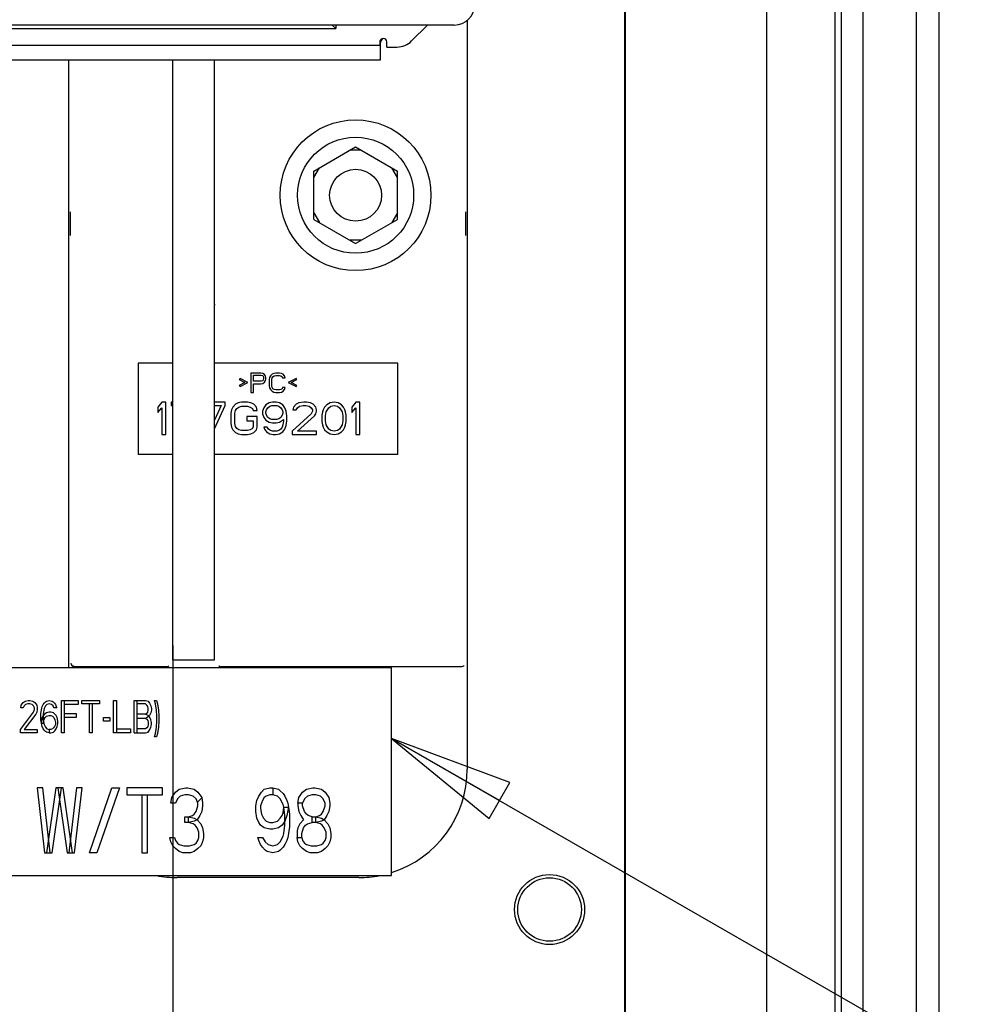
# Paper-space layout 'SUBMITTAL_E2H_2_2' of a CAD drawing. Header units: millimetres. Extents: x 0 to 841, y 0 to 594.
# Tile 18 of 24: x 467 to 503, y 454 to 492. Entities that reach past the tile are written whole.
import ezdxf

# ---------------------------------------------------------------- set-up
doc = ezdxf.new("R2010")
doc.units = ezdxf.units.MM
doc.header["$LTSCALE"] = 46.255
doc.layers.get('0').update_dxf_attribs({"linetype": 'CONTINUOUS'})
for name, color, linetype in [('002___PRT_ALL_AXES', 7, 'CONTINUOUS'), ('02___PRT_ALL_AXES', 7, 'CONTINUOUS'), ('DRAFTS', 7, 'CONTINUOUS'), ('ROUNDS', 7, 'CONTINUOUS')]:
    doc.layers.add(name, color=color, linetype=linetype)
doc.styles.get("Standard").update_dxf_attribs({"font": 'txt', "width": 0.725})
doc.dimstyles.new('DIMSTYLE_4', dxfattribs={"dimtxt": 3.5, "dimasz": 4.8, "dimexe": 3.2, "dimexo": 1.6, "dimgap": 0.875, "dimtad": 0, "dimtih": 1, "dimtoh": 1, "dimdec": 1, "dimzin": 0, "dimdsep": 46, "dimtxsty": 'STANDARD', "dimblk": 'CLOSED', "dimblk1": 'CLOSED', "dimblk2": 'CLOSED', "dimcen": 0.09, "dimadec": 0, "dimazin": 0, "dimtp": 0.4, "dimtm": 0.4, "dimtfac": 1, "dimtdec": 1, "dimtofl": 0, "dimtmove": 0, "dimatfit": 3, "dimldrblk": 'CLOSED', "dimfxl": 1, "dimtolj": 1, "dimtzin": 0, "dimarcsym": 0})
doc.dimstyles.get("Standard").update_dxf_attribs({"dimtxt": 3.5, "dimasz": 4.8, "dimexe": 3.2, "dimexo": 1.6, "dimtad": 0, "dimtih": 1, "dimtoh": 1, "dimdec": 1, "dimzin": 0, "dimdsep": 46, "dimtxsty": 'STANDARD', "dimblk": 'CLOSED', "dimblk1": 'CLOSED', "dimblk2": 'CLOSED', "dimcen": 0.09, "dimadec": 0, "dimazin": 0, "dimtol": 1, "dimtp": 0.4, "dimtm": 0.4, "dimtfac": 1, "dimtdec": 1, "dimtofl": 0, "dimtmove": 0, "dimatfit": 3, "dimldrblk": 'CLOSED', "dimfxl": 1, "dimtolj": 1, "dimtzin": 0, "dimarcsym": 0})

# ---------------------------------------------------------------- blocks, each defined once
blk = doc.blocks.new('*D74')
at = {"color": 2, "linetype": 'CONTINUOUS'}
blk.add_line((472.632, 468.01), (472.632, 298.087), dxfattribs=at)
at = {"color": 2, "linetype": 'CONTINUOUS', "insert": (470.882, 296.337), "char_height": 3.5, "width": 15.225, "attachment_point": 3, "rotation": 90, "line_spacing_factor": 0.9}
blk.add_mtext('579\\P[22.8]', dxfattribs=at)
blk = doc.blocks.new('_CLOSED')
at = {"color": 0, "linetype": 'BYBLOCK'}
for p, q in [((0, 0), (-1, 0.1667)), ((-1, 0.1667), (-1, -0.1667)), ((-1, -0.1667), (0, 0)), ((-1, 0), (0, 0))]:
    blk.add_line(p, q, dxfattribs=at)
blk = doc.blocks.new('*D90')
at = {"color": 2, "linetype": 'CONTINUOUS'}
blk.add_line((483.094, 494.435), (507.362, 494.435), dxfattribs=at)
at = {"color": 2, "linetype": 'CONTINUOUS', "insert": (509.112, 496.185), "char_height": 3.5, "width": 15.225, "attachment_point": 1, "line_spacing_factor": 0.9}
blk.add_mtext('721\\P[28.4]', dxfattribs=at)

psp = doc.layouts.new('SUBMITTAL_E2H_2_2')

# ---------------------------------------------------------------- linework, layer by layer
at = {"color": 7, "linetype": 'CONTINUOUS'}
for p, q in [((502.157, 364.21), (502.157, 522.667)), ((495.507, 520.975), (495.507, 367.76)), ((498.132, 521.034), (498.132, 364.21)), ((498.382, 521.135), (498.382, 364.21)), ((490.057, 500.385), (490.057, 399.785)), ((448.63, 491.796), (478.909, 491.796)), ((483.469, 491.935), (466.319, 491.935)), ((478.909, 491.796), (478.771, 491.934)), ((478.909, 491.935), (478.909, 491.796)), ((480.624, 491.357), (480.619, 491.339)), ((480.619, 491.16), (480.619, 491.339)), ((480.636, 491.374), (480.624, 491.357)), ((480.656, 491.389), (480.636, 491.374)), ((480.681, 491.4), (480.656, 491.389)), ((480.711, 491.407), (480.681, 491.4)), ((480.744, 491.41), (480.711, 491.407)), ((480.869, 491.085), (480.869, 491.285)), ((478.057, 486.303), (479.669, 487.234)), ((479.886, 487.109), (479.453, 487.109)), ((479.669, 487.234), (481.282, 486.303)), ((478.057, 486.053), (478.274, 486.428)), ((478.057, 484.441), (478.057, 486.303)), ((481.282, 486.053), (481.065, 486.428)), ((481.282, 484.441), (481.282, 486.303)), ((478.057, 484.691), (478.274, 484.316)), ((478.057, 484.441), (479.669, 483.51)), ((479.669, 483.51), (481.282, 484.441)), ((481.282, 484.691), (481.065, 484.316)), ((479.886, 483.635), (479.453, 483.635)), ((471.294, 478.894), (471.294, 475.394)), ((472.632, 478.894), (471.294, 478.894)), ((481.294, 478.894), (474.232, 478.894)), ((481.294, 475.394), (481.294, 478.894)), ((475.216, 478.312), (475.185, 478.264)), ((475.513, 478.152), (475.216, 478.312)), ((475.638, 478.519), (475.638, 477.769)), ((476.013, 478.519), (475.638, 478.519)), ((475.732, 478.2), (475.732, 478.439)), ((475.732, 478.439), (476.029, 478.439)), ((476.091, 478.503), (476.013, 478.519)), ((476.029, 478.439), (476.076, 478.423)), ((476.076, 478.423), (476.107, 478.392)), ((476.154, 478.455), (476.091, 478.503)), ((476.107, 478.392), (476.123, 478.344)), ((476.123, 478.296), (476.107, 478.248)), ((476.123, 478.344), (476.123, 478.296)), ((476.201, 478.392), (476.154, 478.455)), ((476.216, 478.344), (476.201, 478.392)), ((476.201, 478.232), (476.216, 478.28)), ((476.216, 478.28), (476.216, 478.344)), ((476.357, 478.344), (476.341, 478.264)), ((476.388, 478.408), (476.357, 478.344)), ((476.451, 478.471), (476.388, 478.408)), ((476.435, 478.264), (476.451, 478.328)), ((476.513, 478.503), (476.451, 478.471)), ((476.451, 478.328), (476.482, 478.376)), ((476.482, 478.376), (476.529, 478.408)), ((476.591, 478.519), (476.513, 478.503)), ((476.529, 478.408), (476.591, 478.423)), ((476.732, 478.519), (476.591, 478.519)), ((476.591, 478.423), (476.732, 478.423)), ((476.81, 478.503), (476.732, 478.519)), ((476.732, 478.423), (476.794, 478.408)), ((476.794, 478.408), (476.841, 478.376)), ((476.873, 478.471), (476.81, 478.503)), ((476.841, 478.376), (476.857, 478.328)), ((476.857, 478.328), (476.951, 478.328)), ((476.935, 478.408), (476.873, 478.471)), ((476.951, 478.328), (476.935, 478.408)), ((477.373, 478.312), (477.076, 478.152)), ((477.404, 478.264), (477.373, 478.312)), ((475.185, 478.264), (475.404, 478.152)), ((475.404, 478.152), (475.185, 478.04)), ((475.185, 478.04), (475.216, 477.993)), ((475.216, 477.993), (475.513, 478.152)), ((476.029, 478.2), (475.732, 478.2)), ((475.732, 477.769), (475.732, 478.104)), ((475.732, 478.104), (476.013, 478.104)), ((476.013, 478.104), (476.091, 478.12)), ((476.076, 478.216), (476.029, 478.2)), ((476.107, 478.248), (476.076, 478.216)), ((476.091, 478.12), (476.154, 478.168)), ((476.154, 478.168), (476.201, 478.232)), ((476.341, 478.264), (476.341, 478.025)), ((476.341, 478.025), (476.357, 477.945)), ((476.357, 477.945), (476.388, 477.881)), ((476.435, 478.025), (476.435, 478.264)), ((476.451, 477.961), (476.435, 478.025)), ((476.482, 477.913), (476.451, 477.961)), ((476.529, 477.881), (476.482, 477.913)), ((476.841, 477.913), (476.794, 477.881)), ((476.857, 477.961), (476.841, 477.913)), ((476.951, 477.961), (476.857, 477.961)), ((476.935, 477.881), (476.951, 477.961)), ((477.076, 478.152), (477.373, 477.993)), ((477.185, 478.152), (477.404, 478.264)), ((477.404, 478.04), (477.185, 478.152)), ((477.373, 477.993), (477.404, 478.04)), ((475.638, 477.769), (475.732, 477.769)), ((476.388, 477.881), (476.451, 477.817)), ((476.451, 477.817), (476.513, 477.785)), ((476.513, 477.785), (476.591, 477.769)), ((476.591, 477.865), (476.529, 477.881)), ((476.732, 477.865), (476.591, 477.865)), ((476.591, 477.769), (476.732, 477.769)), ((476.794, 477.881), (476.732, 477.865)), ((476.732, 477.769), (476.81, 477.785)), ((476.81, 477.785), (476.873, 477.817)), ((476.873, 477.817), (476.935, 477.881)), ((472.201, 477.394), (472.044, 477.208)), ((472.044, 477.208), (472.044, 476.995)), ((472.044, 476.995), (472.201, 477.181)), ((472.357, 477.394), (472.201, 477.394)), ((472.201, 477.181), (472.201, 476.144)), ((472.357, 476.144), (472.357, 477.394)), ((472.565, 477.394), (472.565, 477.261)), ((472.632, 477.394), (472.565, 477.394)), ((472.565, 477.261), (472.632, 477.261)), ((474.649, 477.394), (474.232, 477.394)), ((474.492, 477.261), (474.232, 476.702)), ((474.232, 477.261), (474.492, 477.261)), ((474.234, 476.372), (474.649, 477.261)), ((474.649, 477.261), (474.649, 477.394)), ((474.935, 477.208), (474.883, 477.102)), ((475.039, 477.314), (474.935, 477.208)), ((475.143, 477.368), (475.039, 477.314)), ((475.039, 477.075), (475.091, 477.155)), ((475.091, 477.155), (475.169, 477.208)), ((475.274, 477.394), (475.143, 477.368)), ((475.169, 477.208), (475.274, 477.235)), ((475.508, 477.394), (475.274, 477.394)), ((475.274, 477.235), (475.508, 477.235)), ((475.638, 477.368), (475.508, 477.394)), ((475.508, 477.235), (475.612, 477.208)), ((475.612, 477.208), (475.69, 477.155)), ((475.742, 477.314), (475.638, 477.368)), ((475.69, 477.155), (475.716, 477.075)), ((475.847, 477.208), (475.742, 477.314)), ((475.873, 477.075), (475.847, 477.208)), ((476.133, 477.181), (476.081, 477.048)), ((476.211, 477.288), (476.133, 477.181)), ((476.341, 477.368), (476.211, 477.288)), ((476.237, 477.102), (476.289, 477.181)), ((476.289, 477.181), (476.367, 477.235)), ((476.472, 477.394), (476.341, 477.368)), ((476.367, 477.235), (476.446, 477.261)), ((476.446, 477.261), (476.628, 477.261)), ((476.602, 477.394), (476.472, 477.394)), ((476.732, 477.368), (476.602, 477.394)), ((476.628, 477.261), (476.706, 477.235)), ((476.706, 477.235), (476.784, 477.181)), ((476.862, 477.288), (476.732, 477.368)), ((476.784, 477.181), (476.836, 477.102)), ((476.94, 477.181), (476.862, 477.288)), ((476.992, 477.048), (476.94, 477.181)), ((477.279, 477.208), (477.253, 477.102)), ((477.383, 477.314), (477.279, 477.208)), ((477.487, 477.368), (477.383, 477.314)), ((477.383, 477.102), (477.435, 477.181)), ((477.435, 477.181), (477.513, 477.235)), ((477.669, 477.394), (477.487, 477.368)), ((477.513, 477.235), (477.643, 477.261)), ((477.643, 477.261), (477.748, 477.261)), ((477.774, 477.394), (477.669, 477.394)), ((477.748, 477.261), (477.878, 477.235)), ((477.93, 477.368), (477.774, 477.394)), ((477.878, 477.235), (477.956, 477.181)), ((478.034, 477.314), (477.93, 477.368)), ((477.956, 477.181), (478.008, 477.102)), ((478.138, 477.208), (478.034, 477.314)), ((478.164, 477.102), (478.138, 477.208)), ((478.477, 477.208), (478.425, 477.102)), ((478.555, 477.288), (478.477, 477.208)), ((478.529, 477.022), (478.633, 477.181)), ((478.685, 477.368), (478.555, 477.288)), ((478.633, 477.181), (478.711, 477.235)), ((478.841, 477.394), (478.685, 477.368)), ((478.711, 477.235), (478.841, 477.261)), ((478.998, 477.368), (478.841, 477.394)), ((478.841, 477.261), (478.972, 477.235)), ((478.972, 477.235), (479.05, 477.181)), ((479.128, 477.288), (478.998, 477.368)), ((479.05, 477.181), (479.154, 477.022)), ((479.206, 477.208), (479.128, 477.288)), ((479.258, 477.102), (479.206, 477.208)), ((479.675, 477.394), (479.518, 477.208)), ((479.518, 477.208), (479.518, 476.995)), ((479.518, 476.995), (479.675, 477.181)), ((479.831, 477.394), (479.675, 477.394)), ((479.675, 477.181), (479.675, 476.144)), ((479.831, 476.144), (479.831, 477.394)), ((474.883, 477.102), (474.857, 476.969)), ((474.857, 476.969), (474.857, 476.57)), ((475.013, 476.969), (475.039, 477.075)), ((475.013, 476.57), (475.013, 476.969)), ((475.482, 476.836), (475.482, 476.676)), ((475.873, 476.836), (475.482, 476.836)), ((475.716, 477.075), (475.873, 477.075)), ((475.873, 476.437), (475.873, 476.836)), ((476.081, 477.048), (476.081, 476.942)), ((476.081, 476.942), (476.133, 476.809)), ((476.133, 476.809), (476.211, 476.703)), ((476.211, 477.022), (476.237, 477.102)), ((476.211, 476.969), (476.211, 477.022)), ((476.237, 476.889), (476.211, 476.969)), ((476.289, 476.809), (476.237, 476.889)), ((476.367, 476.756), (476.289, 476.809)), ((476.784, 476.809), (476.706, 476.756)), ((476.836, 476.889), (476.784, 476.809)), ((476.836, 477.102), (476.862, 477.022)), ((476.862, 476.969), (476.836, 476.889)), ((476.862, 477.022), (476.862, 476.969)), ((477.018, 476.862), (476.992, 477.048)), ((477.018, 476.676), (477.018, 476.862)), ((477.956, 476.942), (477.227, 476.277)), ((477.253, 477.102), (477.383, 477.102)), ((477.435, 476.277), (478.086, 476.862)), ((478.008, 477.048), (477.956, 476.942)), ((478.008, 477.102), (478.008, 477.048)), ((478.086, 476.862), (478.138, 476.942)), ((478.138, 476.942), (478.164, 477.048)), ((478.164, 477.048), (478.164, 477.102)), ((478.399, 477.022), (478.373, 476.889)), ((478.373, 476.889), (478.373, 476.65)), ((478.425, 477.102), (478.399, 477.022)), ((478.503, 476.862), (478.529, 477.022)), ((478.503, 476.676), (478.503, 476.862)), ((479.154, 477.022), (479.18, 476.862)), ((479.18, 476.862), (479.18, 476.676)), ((479.284, 477.022), (479.258, 477.102)), ((479.31, 476.889), (479.284, 477.022)), ((479.31, 476.65), (479.31, 476.889)), ((474.857, 476.57), (474.883, 476.437)), ((474.883, 476.437), (474.935, 476.33)), ((475.039, 476.463), (475.013, 476.57)), ((475.091, 476.384), (475.039, 476.463)), ((475.169, 476.33), (475.091, 476.384)), ((475.482, 476.676), (475.716, 476.676)), ((475.69, 476.384), (475.612, 476.33)), ((475.716, 476.463), (475.69, 476.384)), ((475.716, 476.676), (475.716, 476.463)), ((475.847, 476.33), (475.873, 476.437)), ((476.133, 476.437), (476.159, 476.357)), ((476.263, 476.437), (476.133, 476.437)), ((476.211, 476.703), (476.341, 476.623)), ((476.315, 476.357), (476.263, 476.437)), ((476.341, 476.623), (476.472, 476.596)), ((476.446, 476.729), (476.367, 476.756)), ((476.628, 476.729), (476.446, 476.729)), ((476.472, 476.596), (476.602, 476.596)), ((476.602, 476.596), (476.732, 476.623)), ((476.706, 476.756), (476.628, 476.729)), ((476.732, 476.623), (476.888, 476.729)), ((476.836, 476.437), (476.784, 476.357)), ((476.862, 476.517), (476.836, 476.437)), ((476.888, 476.676), (476.862, 476.517)), ((476.888, 476.729), (476.888, 476.676)), ((476.94, 476.357), (476.992, 476.49)), ((476.992, 476.49), (477.018, 476.676)), ((478.373, 476.65), (478.399, 476.517)), ((478.399, 476.517), (478.425, 476.437)), ((478.425, 476.437), (478.477, 476.33)), ((478.529, 476.517), (478.503, 476.676)), ((478.633, 476.357), (478.529, 476.517)), ((479.154, 476.517), (479.05, 476.357)), ((479.18, 476.676), (479.154, 476.517)), ((479.206, 476.33), (479.258, 476.437)), ((479.258, 476.437), (479.284, 476.517)), ((479.284, 476.517), (479.31, 476.65)), ((472.201, 476.144), (472.357, 476.144)), ((474.935, 476.33), (475.039, 476.224)), ((475.039, 476.224), (475.143, 476.171)), ((475.143, 476.171), (475.274, 476.144)), ((475.274, 476.304), (475.169, 476.33)), ((475.508, 476.304), (475.274, 476.304)), ((475.274, 476.144), (475.508, 476.144)), ((475.612, 476.33), (475.508, 476.304)), ((475.508, 476.144), (475.638, 476.171)), ((475.638, 476.171), (475.742, 476.224)), ((475.742, 476.224), (475.847, 476.33)), ((476.159, 476.357), (476.237, 476.251)), ((476.237, 476.251), (476.367, 476.171)), ((476.393, 476.304), (476.315, 476.357)), ((476.367, 476.171), (476.498, 476.144)), ((476.472, 476.277), (476.393, 476.304)), ((476.628, 476.277), (476.472, 476.277)), ((476.498, 476.144), (476.602, 476.144)), ((476.602, 476.144), (476.732, 476.171)), ((476.706, 476.304), (476.628, 476.277)), ((476.784, 476.357), (476.706, 476.304)), ((476.732, 476.171), (476.862, 476.251)), ((476.862, 476.251), (476.94, 476.357)), ((477.227, 476.277), (477.227, 476.144)), ((477.227, 476.144), (478.164, 476.144)), ((478.164, 476.277), (477.435, 476.277)), ((478.164, 476.144), (478.164, 476.277)), ((478.477, 476.33), (478.555, 476.251)), ((478.555, 476.251), (478.685, 476.171)), ((478.711, 476.304), (478.633, 476.357)), ((478.685, 476.171), (478.841, 476.144)), ((478.841, 476.277), (478.711, 476.304)), ((478.972, 476.304), (478.841, 476.277)), ((478.841, 476.144), (478.998, 476.171)), ((479.05, 476.357), (478.972, 476.304)), ((478.998, 476.171), (479.128, 476.251)), ((479.128, 476.251), (479.206, 476.33)), ((479.675, 476.144), (479.831, 476.144)), ((471.294, 475.394), (472.632, 475.394)), ((474.232, 475.394), (481.294, 475.394)), ((481.053, 467.148), (460.928, 467.148)), ((481.053, 459.148), (481.053, 467.148)), ((466.786, 465.711), (466.858, 465.818)), ((466.858, 465.818), (466.93, 465.871)), ((466.93, 465.871), (467.056, 465.898)), ((467.038, 465.765), (466.948, 465.738)), ((467.11, 465.765), (467.038, 465.765)), ((467.056, 465.898), (467.11, 465.898)), ((467.11, 465.898), (467.235, 465.871)), ((467.199, 465.738), (467.11, 465.765)), ((467.235, 465.871), (467.307, 465.818)), ((467.307, 465.818), (467.379, 465.711)), ((467.631, 465.738), (467.667, 465.791)), ((467.667, 465.791), (467.72, 465.844)), ((467.72, 465.844), (467.756, 465.871)), ((467.756, 465.871), (467.864, 465.898)), ((467.864, 465.765), (467.774, 465.738)), ((467.864, 465.898), (467.972, 465.871)), ((467.954, 465.738), (467.864, 465.765)), ((467.972, 465.871), (468.008, 465.844)), ((468.008, 465.844), (468.062, 465.791)), ((468.062, 465.791), (468.098, 465.738)), ((468.331, 464.648), (468.331, 465.898)), ((468.331, 465.898), (468.978, 465.898)), ((468.439, 465.898), (468.439, 464.648)), ((468.978, 465.898), (468.978, 465.738)), ((469.122, 465.765), (469.122, 465.898)), ((469.122, 465.898), (469.805, 465.898)), ((469.805, 465.765), (469.122, 465.765)), ((469.41, 464.648), (469.41, 465.765)), ((469.517, 465.765), (469.517, 464.648)), ((469.805, 465.898), (469.805, 465.765)), ((470.344, 464.648), (470.344, 465.898)), ((470.344, 465.898), (470.452, 465.898)), ((470.452, 465.898), (470.452, 464.648)), ((471.135, 464.648), (471.135, 465.898)), ((471.135, 465.898), (471.566, 465.898)), ((471.242, 465.898), (471.242, 464.648)), ((471.566, 465.765), (471.242, 465.765)), ((471.566, 465.898), (471.674, 465.871)), ((471.62, 465.711), (471.566, 465.765)), ((471.674, 465.871), (471.728, 465.791)), ((471.728, 465.791), (471.781, 465.685)), ((471.961, 465.765), (471.925, 465.898)), ((471.925, 465.898), (471.997, 465.898)), ((471.997, 465.525), (471.961, 465.765)), ((471.997, 465.898), (472.033, 465.765)), ((472.033, 465.765), (472.069, 465.525)), ((466.75, 464.781), (467.217, 465.392)), ((466.768, 465.605), (466.786, 465.711)), ((466.858, 465.605), (466.768, 465.605)), ((466.894, 465.685), (466.858, 465.605)), ((466.948, 465.738), (466.894, 465.685)), ((467.253, 465.685), (467.199, 465.738)), ((467.217, 465.392), (467.253, 465.446)), ((467.289, 465.605), (467.253, 465.685)), ((467.253, 465.446), (467.289, 465.552)), ((467.289, 465.552), (467.289, 465.605)), ((467.379, 465.446), (467.343, 465.366)), ((467.379, 465.711), (467.397, 465.605)), ((467.397, 465.552), (467.379, 465.446)), ((467.397, 465.605), (467.397, 465.552)), ((467.541, 465.392), (467.559, 465.525)), ((467.541, 465.153), (467.541, 465.392)), ((467.559, 465.525), (467.577, 465.605)), ((467.577, 465.605), (467.595, 465.658)), ((467.595, 465.658), (467.631, 465.738)), ((467.649, 465.525), (467.631, 465.366)), ((467.667, 465.579), (467.649, 465.525)), ((467.72, 465.685), (467.667, 465.579)), ((467.756, 465.419), (467.685, 465.366)), ((467.774, 465.738), (467.72, 465.685)), ((467.864, 465.446), (467.756, 465.419)), ((467.918, 465.446), (467.864, 465.446)), ((468.026, 465.419), (467.918, 465.446)), ((468.008, 465.685), (467.954, 465.738)), ((468.044, 465.605), (468.008, 465.685)), ((468.134, 465.313), (468.026, 465.419)), ((468.152, 465.605), (468.044, 465.605)), ((468.098, 465.738), (468.134, 465.658)), ((468.134, 465.658), (468.152, 465.605)), ((468.978, 465.738), (468.439, 465.738)), ((468.439, 465.392), (468.906, 465.392)), ((468.906, 465.392), (468.906, 465.233)), ((471.566, 465.366), (471.62, 465.392)), ((471.656, 465.658), (471.62, 465.711)), ((471.62, 465.392), (471.656, 465.446)), ((471.674, 465.579), (471.656, 465.658)), ((471.656, 465.446), (471.674, 465.525)), ((471.674, 465.525), (471.674, 465.579)), ((471.781, 465.419), (471.728, 465.313)), ((471.781, 465.685), (471.799, 465.579)), ((471.799, 465.525), (471.781, 465.419)), ((471.799, 465.579), (471.799, 465.525)), ((472.015, 465.286), (471.997, 465.525)), ((472.069, 465.525), (472.087, 465.286)), ((467.343, 465.366), (466.894, 464.781)), ((467.559, 465.02), (467.541, 465.153)), ((467.577, 465.206), (467.559, 465.02)), ((467.577, 464.94), (467.559, 465.02)), ((467.559, 465.02), (467.649, 465.02)), ((467.613, 465.286), (467.577, 465.206)), ((467.685, 465.366), (467.613, 465.286)), ((467.631, 465.366), (467.631, 465.18)), ((467.631, 465.18), (467.649, 465.02)), ((467.649, 465.1), (467.667, 465.18)), ((467.649, 465.02), (467.649, 465.1)), ((467.649, 465.02), (467.667, 464.967)), ((467.667, 465.18), (467.703, 465.233)), ((467.703, 465.233), (467.756, 465.286)), ((467.756, 465.286), (467.864, 465.313)), ((467.864, 465.313), (467.918, 465.313)), ((467.918, 465.313), (467.99, 465.286)), ((467.99, 465.286), (468.044, 465.233)), ((468.044, 465.233), (468.08, 465.153)), ((468.08, 465.153), (468.098, 465.047)), ((468.098, 465.047), (468.098, 464.967)), ((468.17, 465.233), (468.134, 465.313)), ((468.188, 465.1), (468.17, 465.233)), ((468.17, 464.887), (468.188, 464.993)), ((468.188, 464.993), (468.188, 465.1)), ((468.906, 465.233), (468.439, 465.233)), ((469.949, 465.1), (469.949, 465.233)), ((469.949, 465.233), (470.2, 465.233)), ((470.2, 465.1), (469.949, 465.1)), ((470.2, 465.233), (470.2, 465.1)), ((471.566, 465.366), (471.242, 465.366)), ((471.566, 465.206), (471.242, 465.206)), ((471.674, 465.313), (471.566, 465.366)), ((471.674, 465.259), (471.566, 465.206)), ((471.566, 465.206), (471.62, 465.18)), ((471.62, 465.18), (471.656, 465.126)), ((471.656, 465.126), (471.674, 465.047)), ((471.728, 465.313), (471.674, 465.259)), ((471.728, 465.259), (471.674, 465.313)), ((471.674, 465.047), (471.674, 464.967)), ((471.781, 465.153), (471.728, 465.259)), ((471.799, 465.047), (471.781, 465.153)), ((471.799, 464.967), (471.799, 465.047)), ((471.997, 464.86), (472.015, 465.1)), ((472.015, 465.1), (472.015, 465.286)), ((472.087, 465.1), (472.069, 464.86)), ((472.087, 465.286), (472.087, 465.1)), ((466.75, 464.648), (466.75, 464.781)), ((467.397, 464.648), (466.75, 464.648)), ((466.894, 464.781), (467.397, 464.781)), ((467.397, 464.781), (467.397, 464.648)), ((467.595, 464.887), (467.577, 464.94)), ((467.631, 464.807), (467.595, 464.887)), ((467.667, 464.754), (467.631, 464.807)), ((467.667, 464.967), (467.72, 464.86)), ((467.72, 464.701), (467.667, 464.754)), ((467.72, 464.86), (467.774, 464.807)), ((467.756, 464.674), (467.72, 464.701)), ((467.864, 464.648), (467.756, 464.674)), ((467.774, 464.807), (467.864, 464.781)), ((467.864, 464.781), (467.864, 464.648)), ((467.918, 464.781), (467.864, 464.781)), ((467.864, 464.648), (467.918, 464.648)), ((467.99, 464.807), (467.918, 464.781)), ((467.918, 464.648), (468.026, 464.674)), ((468.026, 464.834), (467.99, 464.807)), ((468.062, 464.887), (468.026, 464.834)), ((468.026, 464.674), (468.08, 464.727)), ((468.098, 464.967), (468.062, 464.887)), ((468.08, 464.727), (468.134, 464.807)), ((468.134, 464.807), (468.17, 464.887)), ((468.439, 464.648), (468.331, 464.648)), ((469.517, 464.648), (469.41, 464.648)), ((470.991, 464.648), (470.344, 464.648)), ((470.452, 464.807), (470.991, 464.807)), ((470.991, 464.807), (470.991, 464.648)), ((471.135, 464.648), (471.566, 464.648)), ((471.566, 464.807), (471.242, 464.807)), ((471.62, 464.834), (471.566, 464.807)), ((471.566, 464.648), (471.674, 464.674)), ((471.656, 464.887), (471.62, 464.834)), ((471.674, 464.967), (471.656, 464.887)), ((471.674, 464.674), (471.728, 464.754)), ((471.728, 464.754), (471.781, 464.86)), ((471.781, 464.86), (471.799, 464.967)), ((471.925, 464.488), (471.961, 464.621)), ((471.961, 464.621), (471.997, 464.86)), ((472.033, 464.621), (471.997, 464.488)), ((472.069, 464.86), (472.033, 464.621)), ((471.997, 464.488), (471.925, 464.488)), ((467.396, 462.523), (467.684, 460.023)), ((467.612, 462.523), (467.396, 462.523)), ((467.901, 460.023), (467.612, 462.523)), ((468.117, 462.523), (467.756, 460.023)), ((467.973, 460.023), (468.333, 462.523)), ((468.405, 462.523), (468.117, 462.523)), ((468.189, 462.523), (468.549, 460.023)), ((468.765, 460.023), (468.405, 462.523)), ((468.91, 462.523), (468.621, 460.023)), ((468.837, 460.023), (469.126, 462.523)), ((469.126, 462.523), (468.91, 462.523)), ((469.414, 460.023), (470.279, 462.523)), ((470.567, 462.523), (469.702, 460.023)), ((470.279, 462.523), (470.567, 462.523)), ((470.855, 462.523), (470.855, 462.257)), ((472.225, 462.523), (470.855, 462.523)), ((472.225, 462.257), (472.225, 462.523)), ((472.585, 462.15), (472.729, 462.363)), ((472.729, 462.363), (472.873, 462.469)), ((472.873, 462.469), (473.125, 462.523)), ((473.125, 462.523), (473.197, 462.523)), ((473.197, 462.523), (473.45, 462.469)), ((473.45, 462.469), (473.594, 462.363)), ((473.594, 462.363), (473.738, 462.15)), ((475.936, 462.204), (476.044, 462.363)), ((476.044, 462.363), (476.152, 462.469)), ((476.152, 462.469), (476.368, 462.523)), ((476.368, 462.523), (476.476, 462.523)), ((476.476, 462.523), (476.476, 462.257)), ((476.476, 462.523), (476.693, 462.469)), ((476.693, 462.469), (476.765, 462.416)), ((476.765, 462.416), (476.873, 462.31)), ((477.485, 462.15), (477.629, 462.363)), ((477.629, 462.363), (477.774, 462.469)), ((477.774, 462.469), (478.026, 462.523)), ((478.026, 462.523), (478.098, 462.523)), ((478.098, 462.523), (478.35, 462.469)), ((478.35, 462.469), (478.494, 462.363)), ((478.494, 462.363), (478.638, 462.15)), ((470.855, 462.257), (472.225, 462.257)), ((471.432, 462.257), (471.432, 460.023)), ((471.648, 460.023), (471.648, 462.257)), ((472.549, 461.938), (472.585, 462.15)), ((472.801, 462.097), (472.729, 461.938)), ((472.909, 462.204), (472.801, 462.097)), ((473.089, 462.257), (472.909, 462.204)), ((473.233, 462.257), (473.089, 462.257)), ((473.414, 462.204), (473.233, 462.257)), ((473.522, 462.097), (473.414, 462.204)), ((473.594, 461.938), (473.522, 462.097)), ((473.738, 462.15), (473.774, 461.938)), ((475.828, 461.831), (475.864, 462.044)), ((475.864, 462.044), (475.936, 462.204)), ((476.08, 462.044), (476.008, 461.831)), ((476.152, 462.15), (476.08, 462.044)), ((476.224, 462.204), (476.152, 462.15)), ((476.368, 462.257), (476.224, 462.204)), ((476.476, 462.257), (476.368, 462.257)), ((476.657, 462.204), (476.476, 462.257)), ((476.765, 462.097), (476.657, 462.204)), ((476.873, 461.884), (476.765, 462.097)), ((476.873, 462.31), (476.945, 462.204)), ((476.945, 462.204), (477.017, 462.044)), ((477.017, 462.044), (477.053, 461.938)), ((477.449, 461.938), (477.485, 462.15)), ((477.702, 462.097), (477.629, 461.938)), ((477.81, 462.204), (477.702, 462.097)), ((477.99, 462.257), (477.81, 462.204)), ((478.134, 462.257), (477.99, 462.257)), ((478.314, 462.204), (478.134, 462.257)), ((478.422, 462.097), (478.314, 462.204)), ((478.494, 461.938), (478.422, 462.097)), ((478.638, 462.15), (478.674, 461.938)), ((472.729, 461.938), (472.549, 461.938)), ((473.45, 461.512), (473.522, 461.618)), ((473.522, 461.618), (473.594, 461.831)), ((473.594, 461.831), (473.594, 461.938)), ((473.738, 461.618), (473.666, 461.459)), ((473.774, 461.831), (473.738, 461.618)), ((473.774, 461.938), (473.774, 461.831)), ((475.828, 461.618), (475.828, 461.831)), ((475.864, 461.352), (475.828, 461.618)), ((476.008, 461.831), (476.008, 461.725)), ((476.008, 461.725), (476.044, 461.512)), ((476.909, 461.778), (476.873, 461.884)), ((476.873, 461.565), (476.909, 461.778)), ((476.945, 461.459), (476.909, 461.778)), ((476.909, 461.778), (477.089, 461.778)), ((477.089, 461.778), (477.017, 461.459)), ((477.053, 461.938), (477.089, 461.778)), ((477.089, 461.778), (477.125, 461.512)), ((477.449, 461.938), (477.449, 461.831)), ((477.629, 461.938), (477.449, 461.938)), ((477.449, 461.831), (477.485, 461.618)), ((477.485, 461.618), (477.557, 461.459)), ((477.629, 461.831), (477.629, 461.938)), ((477.702, 461.618), (477.629, 461.831)), ((477.774, 461.512), (477.702, 461.618)), ((478.35, 461.512), (478.422, 461.618)), ((478.422, 461.618), (478.494, 461.831)), ((478.494, 461.831), (478.494, 461.938)), ((478.638, 461.618), (478.566, 461.459)), ((478.674, 461.831), (478.638, 461.618)), ((478.674, 461.938), (478.674, 461.831)), ((473.089, 461.193), (473.089, 461.406)), ((473.089, 461.406), (473.233, 461.406)), ((473.233, 461.406), (473.378, 461.459)), ((473.233, 461.193), (473.233, 461.406)), ((473.233, 461.406), (473.45, 461.352)), ((473.45, 461.246), (473.233, 461.193)), ((473.378, 461.459), (473.45, 461.512)), ((473.45, 461.352), (473.558, 461.299)), ((473.558, 461.299), (473.45, 461.246)), ((473.666, 461.459), (473.558, 461.299)), ((473.558, 461.299), (473.702, 461.14)), ((475.936, 461.193), (475.864, 461.352)), ((476.044, 461.512), (476.116, 461.352)), ((476.116, 461.352), (476.224, 461.246)), ((476.224, 461.246), (476.368, 461.193)), ((476.476, 461.193), (476.657, 461.246)), ((476.657, 461.246), (476.765, 461.352)), ((476.765, 461.352), (476.837, 461.459)), ((476.837, 461.459), (476.873, 461.565)), ((476.945, 461.246), (476.837, 461.086)), ((477.017, 461.459), (476.945, 461.246)), ((476.945, 461.086), (476.945, 461.459)), ((477.125, 461.512), (477.125, 461.033)), ((477.666, 461.299), (477.521, 461.14)), ((477.557, 461.459), (477.666, 461.299)), ((477.846, 461.459), (477.774, 461.512)), ((477.99, 461.406), (477.846, 461.459)), ((477.99, 461.193), (477.99, 461.406)), ((477.99, 461.406), (478.134, 461.406)), ((478.134, 461.406), (478.278, 461.459)), ((478.134, 461.193), (478.134, 461.406)), ((478.134, 461.406), (478.35, 461.352)), ((478.35, 461.246), (478.134, 461.193)), ((478.278, 461.459), (478.35, 461.512)), ((478.35, 461.352), (478.458, 461.299)), ((478.458, 461.299), (478.35, 461.246)), ((478.566, 461.459), (478.458, 461.299)), ((478.458, 461.299), (478.602, 461.14)), ((473.233, 461.193), (473.089, 461.193)), ((473.414, 461.14), (473.233, 461.193)), ((473.486, 461.086), (473.414, 461.14)), ((473.558, 460.98), (473.486, 461.086)), ((473.63, 460.821), (473.558, 460.98)), ((473.63, 460.608), (473.63, 460.821)), ((473.702, 461.14), (473.774, 460.98)), ((473.774, 460.98), (473.81, 460.767)), ((476.008, 461.086), (475.936, 461.193)), ((476.152, 460.98), (476.008, 461.086)), ((476.368, 460.927), (476.152, 460.98)), ((476.368, 461.193), (476.476, 461.193)), ((476.476, 460.927), (476.368, 460.927)), ((476.693, 460.98), (476.476, 460.927)), ((476.837, 461.086), (476.693, 460.98)), ((476.909, 460.767), (476.945, 461.086)), ((477.125, 461.033), (477.089, 460.767)), ((477.449, 460.98), (477.413, 460.874)), ((477.413, 460.874), (477.413, 460.608)), ((477.521, 461.14), (477.449, 460.98)), ((477.593, 460.767), (477.666, 460.98)), ((477.666, 460.98), (477.738, 461.086)), ((477.738, 461.086), (477.81, 461.14)), ((477.81, 461.14), (477.99, 461.193)), ((478.134, 461.193), (477.99, 461.193)), ((478.314, 461.14), (478.134, 461.193)), ((478.386, 461.086), (478.314, 461.14)), ((478.458, 460.98), (478.386, 461.086)), ((478.53, 460.821), (478.458, 460.98)), ((478.53, 460.608), (478.53, 460.821)), ((478.602, 461.14), (478.674, 460.98)), ((478.674, 460.98), (478.71, 460.767)), ((472.549, 460.448), (472.513, 460.608)), ((472.513, 460.608), (472.693, 460.608)), ((472.621, 460.289), (472.549, 460.448)), ((472.693, 460.608), (472.729, 460.501)), ((472.729, 460.501), (472.801, 460.395)), ((473.522, 460.395), (473.594, 460.501)), ((473.594, 460.501), (473.63, 460.608)), ((473.774, 460.448), (473.702, 460.289)), ((473.81, 460.608), (473.774, 460.448)), ((473.81, 460.767), (473.81, 460.608)), ((475.936, 460.501), (475.9, 460.608)), ((475.9, 460.608), (476.08, 460.608)), ((476.008, 460.342), (475.936, 460.501)), ((476.08, 460.608), (476.188, 460.448)), ((476.188, 460.448), (476.296, 460.342)), ((476.657, 460.342), (476.765, 460.448)), ((476.765, 460.448), (476.873, 460.661)), ((476.873, 460.661), (476.909, 460.767)), ((477.017, 460.501), (476.945, 460.342)), ((477.053, 460.608), (477.017, 460.501)), ((477.089, 460.767), (477.053, 460.608)), ((477.449, 460.448), (477.413, 460.608)), ((477.413, 460.608), (477.593, 460.608)), ((477.521, 460.289), (477.449, 460.448)), ((477.593, 460.608), (477.593, 460.767)), ((477.593, 460.608), (477.629, 460.501)), ((477.629, 460.501), (477.702, 460.395)), ((478.422, 460.395), (478.494, 460.501)), ((478.494, 460.501), (478.53, 460.608)), ((478.674, 460.448), (478.602, 460.289)), ((478.71, 460.608), (478.674, 460.448)), ((478.71, 460.767), (478.71, 460.608)), ((472.729, 460.182), (472.621, 460.289)), ((472.873, 460.076), (472.729, 460.182)), ((472.801, 460.395), (472.873, 460.342)), ((472.873, 460.342), (473.053, 460.289)), ((473.017, 460.023), (472.873, 460.076)), ((473.053, 460.289), (473.27, 460.289)), ((473.27, 460.289), (473.45, 460.342)), ((473.45, 460.076), (473.306, 460.023)), ((473.45, 460.342), (473.522, 460.395)), ((473.594, 460.182), (473.45, 460.076)), ((473.702, 460.289), (473.594, 460.182)), ((476.08, 460.235), (476.008, 460.342)), ((476.188, 460.129), (476.08, 460.235)), ((476.26, 460.076), (476.188, 460.129)), ((476.476, 460.023), (476.26, 460.076)), ((476.296, 460.342), (476.476, 460.289)), ((476.476, 460.289), (476.657, 460.342)), ((476.693, 460.076), (476.476, 460.023)), ((476.765, 460.129), (476.693, 460.076)), ((476.873, 460.235), (476.765, 460.129)), ((476.945, 460.342), (476.873, 460.235)), ((477.629, 460.182), (477.521, 460.289)), ((477.774, 460.076), (477.629, 460.182)), ((477.702, 460.395), (477.774, 460.342)), ((477.774, 460.342), (477.954, 460.289)), ((477.918, 460.023), (477.774, 460.076)), ((477.954, 460.289), (478.17, 460.289)), ((478.17, 460.289), (478.35, 460.342)), ((478.35, 460.076), (478.206, 460.023)), ((478.35, 460.342), (478.422, 460.395)), ((478.494, 460.182), (478.35, 460.076)), ((478.602, 460.289), (478.494, 460.182)), ((467.684, 460.023), (467.973, 460.023)), ((468.549, 460.023), (468.837, 460.023)), ((469.702, 460.023), (469.414, 460.023)), ((471.432, 460.023), (471.648, 460.023)), ((473.306, 460.023), (473.017, 460.023)), ((478.206, 460.023), (477.918, 460.023)), ((466.428, 459.148), (481.053, 459.148))]:
    psp.add_line(p, q, dxfattribs=at)
at = {"color": 3, "linetype": 'CONTINUOUS'}
for p, q in [((480.622, 491.224), (480.619, 491.175)), ((480.63, 491.268), (480.622, 491.224)), ((480.641, 491.307), (480.63, 491.268)), ((480.656, 491.341), (480.641, 491.307)), ((480.675, 491.37), (480.656, 491.341)), ((480.696, 491.392), (480.675, 491.37)), ((480.72, 491.406), (480.696, 491.392)), ((480.744, 491.41), (480.72, 491.406))]:
    psp.add_line(p, q, dxfattribs=at)
at = {"color": 2, "linetype": 'CONTINUOUS'}
for p, q in [((473.575, 461.979), (473.739, 462.143)), ((471.619, 460.023), (471.648, 460.052))]:
    psp.add_line(p, q, dxfattribs=at)
at = {"color": 7, "linetype": 'CONTINUOUS'}
for centre, radius in [((479.669, 485.372), 2.905), ((479.669, 485.372), 2.237), ((487.144, 457.835), 1.225)]:
    psp.add_circle(centre, radius, dxfattribs=at)
for centre, radius, start, end in [((483.469, 492.735), 0.8, 270, 360), ((480.744, 491.285), 0.125, 0, 90.0001)]:
    psp.add_arc(centre, radius, start, end, dxfattribs=at)
at = {"layer": '002___PRT_ALL_AXES', "color": 7, "linetype": 'CONTINUOUS'}
for p, q in [((501.282, 364.21), (501.282, 522.312)), ((499.232, 364.21), (499.232, 521.48))]:
    psp.add_line(p, q, dxfattribs=at)
psp.add_circle((479.669, 485.372), 1, dxfattribs=at)
at = {"layer": '02___PRT_ALL_AXES', "color": 7, "linetype": 'CONTINUOUS'}
psp.add_circle((487.144, 457.835), 1.35, dxfattribs=at)
at = {"layer": 'DRAFTS', "color": 7, "linetype": 'CONTINUOUS'}
for p, q in [((483.973, 492.114), (483.973, 463.247)), ((468.616, 467.148), (468.616, 490.585)), ((479.794, 459.069), (472.794, 459.069))]:
    psp.add_line(p, q, dxfattribs=at)
for centre, start, end in [((479.794, 463.247), 287.6184, 360), ((472.794, 463.247), 258.9162, 270), ((479.794, 463.247), 270, 281.0838)]:
    psp.add_arc(centre, 4.179, start, end, dxfattribs=at)
at = {"layer": 'ROUNDS', "color": 7, "linetype": 'CONTINUOUS'}
for p, q in [((490.044, 399.785), (490.044, 500.385)), ((481.829, 491.319), (482.444, 491.935)), ((442.869, 491.16), (480.619, 491.16)), ((480.619, 491.16), (480.619, 490.585)), ((480.869, 491.085), (481.263, 491.085)), ((472.632, 467.46), (472.632, 490.585)), ((468.671, 484.734), (468.67, 484.218)), ((483.918, 484.423), (483.918, 484.734)), ((483.919, 484.155), (483.918, 484.423)), ((468.67, 484.218), (468.67, 484.006)), ((468.67, 484.006), (468.67, 483.821)), ((483.919, 483.821), (483.919, 484.155)), ((474.253, 481.148), (474.232, 481.148)), ((468.699, 467.335), (468.709, 467.287)), ((468.709, 467.287), (468.737, 467.246)), ((472.632, 467.46), (474.232, 467.46)), ((468.754, 467.229), (468.735, 467.243)), ((468.737, 467.246), (468.778, 467.219)), ((468.786, 467.215), (468.754, 467.229)), ((468.778, 467.219), (468.824, 467.21)), ((468.82, 467.21), (468.786, 467.215)), ((468.824, 467.21), (472.441, 467.21)), ((472.425, 467.21), (472.456, 467.219)), ((472.447, 467.21), (472.441, 467.21)), ((472.454, 467.211), (472.447, 467.21)), ((472.46, 467.213), (472.454, 467.211)), ((472.456, 467.219), (472.466, 467.226)), ((472.463, 467.214), (472.46, 467.213)), ((474.408, 467.219), (474.399, 467.224)), ((474.405, 467.213), (474.401, 467.214)), ((474.423, 467.21), (474.405, 467.213)), ((474.439, 467.21), (474.408, 467.219)), ((474.423, 467.21), (483.765, 467.21)), ((483.769, 467.21), (483.803, 467.215)), ((483.803, 467.215), (483.835, 467.229)), ((483.835, 467.229), (483.85, 467.24))]:
    psp.add_line(p, q, dxfattribs=at)
at = {"layer": 'ROUNDS', "color": 3, "linetype": 'CONTINUOUS'}
for p, q in [((480.619, 490.585), (442.869, 490.585)), ((474.232, 467.46), (474.232, 490.585))]:
    psp.add_line(p, q, dxfattribs=at)
at = {"layer": 'ROUNDS', "color": 7, "linetype": 'CONTINUOUS'}
psp.add_arc((481.263, 491.885), 0.8, 270, 315, dxfattribs=at)

# ---------------------------------------------------------------- dimensions: what is measured, and where the dimension line sits
at = {"color": 2, "linetype": 'CONTINUOUS'}
for feature_location, offset, dtype, origin, text, picture, middle in [((483.094, 494.435), (24.268, 0), 0, (481.494, 494.435), '721\\P[28.4]', '*D90', (516.725, 491.81)), ((472.632, 468.01), (0, -169.923), 1, (472.632, 469.61), '579\\P[22.8]', '*D74', (475.257, 288.725))]:
    dim = psp.add_ordinate_dim(feature_location=feature_location, offset=offset, dtype=dtype, origin=origin, text=text, dimstyle='DIMSTYLE_4', dxfattribs=at)
    dim.commit()
    dim.dimension.update_dxf_attribs({"geometry": picture, "text_midpoint": middle})

# ---------------------------------------------------------------- leaders
psp.add_leader([(481.053, 464.429), (508.18, 448.828), (514.58, 448.828)], dimstyle='STANDARD', override={"dimtad": 0}, dxfattribs=at)

doc.saveas('drawing.dxf')
